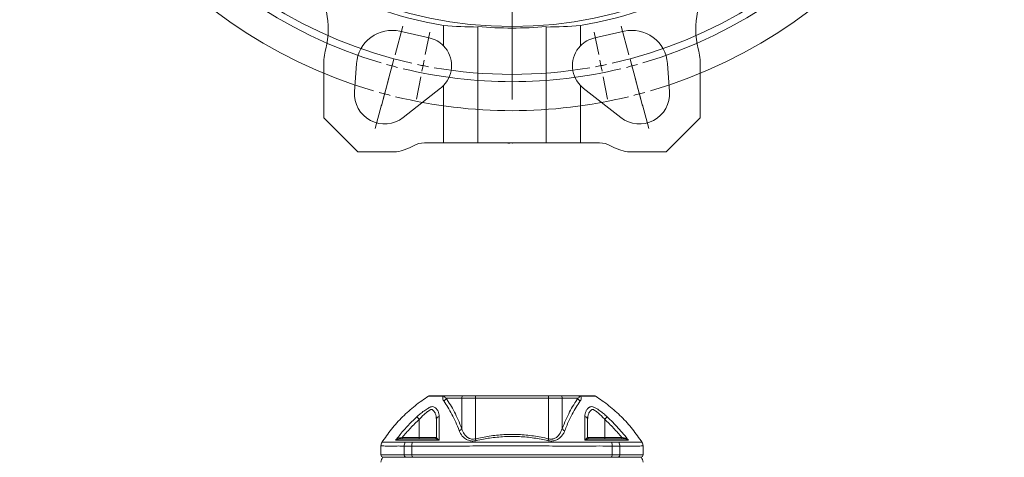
# Model space of a CAD drawing. Header units: millimetres. Extents: x -78 to 912, y -456 to 879.
# Tile 6 of 27: x -40 to 392, y -153 to 39. Entities that reach past the tile are written whole.
import ezdxf

# ---------------------------------------------------------------- set-up
doc = ezdxf.new("R2010")
doc.units = ezdxf.units.MM

# ---------------------------------------------------------------- blocks, each defined once
blk = doc.blocks.new('SW_CENTERMARKSYMBOL_2')
at = {"color": 0, "linetype": 'Continuous', "lineweight": 0}
for p, q in [((-1.29, 4.83), (-4.06, 15.17)), ((113.05, 4.83), (115.82, 15.17)), ((1.99, -7.44), (-1.4, 5.22)), ((109.77, -7.44), (113.16, 5.22)), ((0, 0), (-0.65, 2.41)), ((0, 0), (0.65, -2.41)), ((15.89, -7.48), (13.93, 2.33)), ((55.88, -203.54), (55.88, 2.5)), ((95.87, -7.48), (97.82, 2.33)), ((111.76, 0), (111.11, -2.41)), ((111.76, 0), (112.41, 2.41)), ((1.29, -4.83), (4.06, -15.17)), ((110.46, -4.83), (107.69, -15.17)), ((3.29, -12.27), (2.64, -9.85)), ((3.29, -12.27), (3.93, -14.68)), ((16.86, -12.39), (16.37, -9.93)), ((16.86, -12.39), (17.35, -14.84)), ((94.9, -12.39), (94.41, -14.84)), ((94.9, -12.39), (95.38, -9.93)), ((108.47, -12.27), (107.82, -14.68)), ((108.47, -12.27), (109.12, -9.85)), ((4.58, -17.1), (7.97, -29.75)), ((107.18, -17.1), (103.79, -29.75)), ((17.84, -17.29), (19.79, -27.1)), ((93.92, -17.29), (91.97, -27.1)), ((55.88, -208.54), (55.88, -206.04)), ((50.88, -208.54), (-155.16, -208.54)), ((55.88, -208.54), (53.38, -208.54)), ((55.88, -208.54), (55.88, -211.04)), ((55.88, -208.54), (58.38, -208.54)), ((60.88, -208.54), (266.92, -208.54)), ((55.88, -213.54), (55.88, -419.59)), ((4.58, -399.99), (7.97, -387.34)), ((107.18, -399.99), (103.79, -387.34)), ((17.84, -399.8), (19.79, -389.99)), ((93.92, -399.8), (91.97, -389.99)), ((1.29, -412.26), (4.06, -401.92)), ((3.29, -404.82), (2.64, -407.23)), ((3.29, -404.82), (3.93, -402.4)), ((16.86, -404.7), (16.37, -407.15)), ((16.86, -404.7), (17.35, -402.25)), ((94.9, -404.7), (94.41, -402.25)), ((94.9, -404.7), (95.38, -407.15)), ((110.46, -412.26), (107.69, -401.92)), ((108.47, -404.82), (107.82, -402.4)), ((108.47, -404.82), (109.12, -407.23)), ((1.99, -409.65), (-1.4, -422.3)), ((15.89, -409.6), (13.93, -419.41)), ((95.87, -409.6), (97.82, -419.41)), ((109.77, -409.65), (113.16, -422.3)), ((0, -417.09), (-0.65, -419.5)), ((0, -417.09), (0.65, -414.67)), ((111.76, -417.09), (111.11, -414.67)), ((111.76, -417.09), (112.41, -419.5)), ((-1.29, -421.92), (-4.06, -432.25)), ((113.05, -421.92), (115.82, -432.25))]:
    blk.add_line(p, q, dxfattribs=at)
for radius, start, end in [(215.9, 76.3269, 103.6731), (215.9, 104.3365, 105), (215.9, 75, 75.6635), (215.9, 106.3269, 253.6731), (215.9, 105, 105.6635), (215.9, 74.3365, 75), (215.9, 286.3269, 73.6731), (203.2, 76.4098, 103.5902), (200, 80.1824, 99.8176), (203.2, 105, 105.7049), (203.2, 104.2951, 105), (200, 101.25, 101.9662), (200, 100.5338, 101.25), (200, 78.75, 79.4662), (200, 78.0338, 78.75), (203.2, 75, 75.7049), (203.2, 74.2951, 75), (203.2, 106.4098, 253.5902), (200, 102.6824, 257.3176), (200, 282.6824, 77.3176), (203.2, 286.4098, 73.5902), (203.2, 254.2951, 255), (203.2, 255, 255.7049), (200, 258.0338, 258.75), (200, 258.75, 259.4662), (200, 260.1824, 279.8176), (200, 280.5338, 281.25), (200, 281.25, 281.9662), (203.2, 284.2951, 285), (203.2, 285, 285.7049), (203.2, 256.4098, 283.5902), (215.9, 254.3365, 255), (215.9, 255, 255.6635), (215.9, 256.3269, 283.6731), (215.9, 284.3365, 285), (215.9, 285, 285.6635)]:
    blk.add_arc((55.88, -208.54), radius, start, end, dxfattribs=at)

msp = doc.modelspace()

# ---------------------------------------------------------------- linework, layer by layer
at = {"color": 7, "linetype": 'Continuous', "lineweight": 15}
for p, q in [((146.2, 27.81), (146.2, 36.79)), ((161.2, -14.69), (161.2, 36.24)), ((191.2, 36.24), (191.2, -14.69)), ((206.2, 36.79), (206.2, 27.81)), ((127.03, 34.25), (139.93, 31.34)), ((212.47, 31.34), (225.36, 34.25)), ((93.61, 19.03), (93.61, -3.69)), ((107.15, 7.71), (108.05, 20.15)), ((244.35, 20.15), (245.24, 7.71)), ((258.79, -3.69), (258.79, 19.03)), ((144.91, 9.33), (128.48, -3.61)), ((146.2, -14.69), (146.2, 10.49)), ((206.2, 10.49), (206.2, -14.69)), ((223.91, -3.61), (207.48, 9.33)), ((93.61, -3.69), (108.61, -18.69)), ((243.79, -18.69), (258.79, -3.69)), ((137.82, -14.69), (146.2, -14.69)), ((146.2, -14.69), (161.2, -14.69)), ((191.2, -14.69), (161.2, -14.69)), ((174.39, -14.89), (174.39, -14.69)), ((174.39, -14.89), (174.6, -14.89)), ((174.6, -14.89), (174.6, -14.69)), ((174.6, -14.89), (175.25, -14.89)), ((175.25, -14.89), (175.25, -14.69)), ((176.48, -14.89), (176.48, -14.69)), ((176.48, -14.89), (176.49, -14.89)), ((176.66, -14.89), (176.66, -14.69)), ((177.83, -14.89), (177.83, -14.69)), ((178.86, -14.89), (178.86, -14.69)), ((206.2, -14.69), (191.2, -14.69)), ((206.2, -14.69), (214.57, -14.69)), ((108.61, -18.69), (125.61, -18.69)), ((226.79, -18.69), (243.79, -18.69)), ((146.91, -125.66), (155.07, -125.66)), ((154.14, -126.66), (147.32, -126.66)), ((160.16, -126.66), (154.14, -126.66)), ((154.14, -139.96), (154.14, -126.66)), ((155.07, -125.66), (160.16, -125.66)), ((160.16, -126.66), (160.16, -125.66)), ((160.16, -125.66), (192.23, -125.66)), ((192.23, -126.66), (160.16, -126.66)), ((160.16, -144.46), (160.16, -126.66)), ((192.23, -126.66), (192.23, -125.66)), ((192.23, -125.66), (197.32, -125.66)), ((198.25, -126.66), (192.23, -126.66)), ((192.23, -144.46), (192.23, -126.66)), ((197.32, -125.66), (205.48, -125.66)), ((198.25, -139.96), (198.25, -126.66)), ((205.08, -126.66), (198.25, -126.66)), ((135.54, -135.94), (135.54, -143.86)), ((216.86, -135.94), (216.86, -143.86)), ((127.26, -144), (128.08, -143.86)), ((128.08, -143.86), (128.08, -144.46)), ((128.08, -143.86), (135.54, -143.86)), ((135.54, -143.86), (143.04, -143.86)), ((135.54, -143.86), (135.54, -144.46)), ((143.04, -143.86), (143.14, -144)), ((209.36, -143.86), (216.86, -143.86)), ((216.86, -143.86), (216.86, -144.46)), ((216.86, -143.86), (224.31, -143.86)), ((224.31, -143.86), (224.31, -144.46)), ((118.7, -147.61), (118.7, -151.46)), ((128.85, -147.69), (128.85, -151.46)), ((132.3, -147.69), (132.3, -151.46)), ((220.1, -147.69), (220.1, -151.46)), ((223.54, -147.69), (223.54, -151.46)), ((233.7, -151.46), (233.7, -147.61)), ((119.7, -152.46), (119.58, -152.59)), ((119.7, -152.46), (129.75, -152.46)), ((128.85, -151.46), (132.3, -151.46)), ((129.64, -152.59), (129.75, -152.46)), ((132.68, -152.59), (129.64, -152.59)), ((129.75, -152.46), (132.73, -152.46)), ((132.3, -151.46), (220.1, -151.46)), ((132.73, -152.46), (132.68, -152.59)), ((219.71, -152.59), (132.68, -152.59)), ((132.73, -152.46), (219.66, -152.46)), ((219.71, -152.59), (219.66, -152.46)), ((219.66, -152.46), (222.65, -152.46)), ((222.76, -152.59), (219.71, -152.59)), ((220.1, -151.46), (223.54, -151.46)), ((222.76, -152.59), (222.65, -152.46)), ((222.65, -152.46), (232.7, -152.46)), ((232.82, -152.59), (232.7, -152.46))]:
    msp.add_line(p, q, dxfattribs=at)
at = {"color": 8, "linetype": 'Continuous', "lineweight": 15}
for p, q in [((118.7, -151.46), (128.85, -151.46)), ((129.64, -152.59), (119.58, -152.59)), ((232.82, -152.59), (222.76, -152.59)), ((223.54, -151.46), (233.7, -151.46))]:
    msp.add_line(p, q, dxfattribs=at)
at = {"color": 8, "linetype": 'Continuous', "lineweight": 15, "flags": 128}
for points in [[(212.95, -125.82), (212.95, -125.82), (212.81, -125.82), (211.61, -125.83), (209.13, -125.84), (207.46, -125.84), (207.07, -125.84), (207.07, -125.84), (207.07, -125.84)], [(119.2, -145.98), (119.5, -145.97), (120.5, -145.97), (122.25, -145.96), (124.71, -145.95), (126.83, -145.95), (129.29, -145.94), (129.29, -145.94), (129.29, -145.94)]]:
    msp.add_lwpolyline(points, dxfattribs=at)
at = {"color": 7, "linetype": 'Continuous', "lineweight": 15, "flags": 128}
for points in [[(135.54, -135.94), (135.36, -135.74), (135.19, -135.56), (135.03, -135.38), (134.88, -135.22), (134.75, -135.08), (134.64, -134.96), (134.55, -134.87), (134.49, -134.8)], [(216.86, -135.94), (217.03, -135.74), (217.2, -135.56), (217.37, -135.38), (217.52, -135.22), (217.65, -135.08), (217.76, -134.96), (217.84, -134.87), (217.9, -134.8)], [(127.26, -144), (127.25, -144.09), (127.24, -144.18), (127.22, -144.26), (127.2, -144.33), (127.18, -144.39), (127.15, -144.43), (127.12, -144.46), (127.09, -144.46)], [(160.37, -145.3), (160.34, -145.21), (160.32, -145.11), (160.3, -145.01), (160.27, -144.9), (160.24, -144.79), (160.22, -144.68), (160.19, -144.57), (160.16, -144.46)], [(192.03, -145.3), (192.05, -145.21), (192.07, -145.11), (192.1, -145.01), (192.12, -144.9), (192.15, -144.79), (192.18, -144.68), (192.2, -144.57), (192.23, -144.46)], [(225.14, -144), (225.15, -144.09), (225.16, -144.18), (225.18, -144.26), (225.2, -144.33), (225.22, -144.39), (225.25, -144.43), (225.27, -144.46), (225.3, -144.46)], [(132.73, -152.46), (132.65, -152.45), (132.57, -152.39), (132.49, -152.3), (132.42, -152.17), (132.37, -152.02), (132.33, -151.85), (132.3, -151.66), (132.3, -151.46)], [(219.66, -152.46), (219.75, -152.45), (219.83, -152.39), (219.9, -152.3), (219.97, -152.17), (220.03, -152.02), (220.07, -151.85), (220.09, -151.66), (220.1, -151.46)]]:
    msp.add_lwpolyline(points, dxfattribs=at)
at = {"color": 7, "linetype": 'Continuous', "lineweight": 15}
msp.add_circle((176.2, 215.31), 179, dxfattribs=at)
for centre, radius, start, end in [((176.2, 215.31), 181.02, 240.7274, 260.4603), ((60.64, 35.19), 35, 345.609, 39.4098), ((176.2, 215.31), 181.02, 279.5397, 299.2726), ((291.75, 35.19), 35, 140.5902, 194.391), ((123.61, 19.03), 15.6, 77.3015, 175.8931), ((176.2, 215.31), 179.69, 265.2116, 274.7884), ((228.79, 19.03), 15.6, 4.1069, 102.6985), ((137.18, 19.15), 12.5, 43.8261, 77.3015), ((215.22, 19.15), 12.5, 102.6985, 136.1739), ((123.61, 19.03), 30, 165.609, 180), ((137.18, 19.15), 12.5, 316.1739, 43.8261), ((215.22, 19.15), 12.5, 136.1739, 223.8261), ((228.79, 19.03), 30, 360, 14.391), ((137.18, 19.15), 12.5, 308.219, 316.1739), ((215.22, 19.15), 12.5, 223.8261, 231.781), ((120.32, 6.76), 13.2, 175.8931, 308.219), ((232.08, 6.76), 13.2, 231.781, 4.1069), ((120.32, 6.76), 26, 281.7345, 299.0973), ((137.82, -24.69), 10, 90, 119.0973), ((214.57, -24.69), 10, 60.9027, 90), ((232.08, 6.76), 26, 240.9027, 258.2655), ((139.99, -126.66), 1, 89.9973, 122.6844), ((146.4, -125.01), 0.858, 255.3148, 284.6852), ((145.65, -126.26), 1.72, 290.9563, 346.3347), ((155.11, -126.63), 0.965, 92.2781, 182.1107), ((197.29, -126.63), 0.965, 357.8893, 87.7219), ((206.74, -126.26), 1.72, 193.6651, 249.0436), ((206, -125.01), 0.857, 255.3214, 284.6786), ((212.4, -126.66), 1, 57.3239, 89.9952), ((144.33, -136.1), 1.31, 94.801, 172.6984), ((208.06, -136.1), 1.31, 7.3019, 85.1993), ((152.54, -139.21), 1.77, 286.6113, 334.7707), ((199.85, -139.21), 1.77, 205.2299, 253.3858), ((132.12, -147.73), 3.27, 146.6813, 179.2543), ((138.14, -147.44), 5.85, 165.0973, 182.4558), ((142.44, -143.86), 0.6, 270, 0), ((142.57, -143.88), 0.582, 270.8582, 348.79), ((209.83, -143.88), 0.582, 191.21, 269.1422), ((209.96, -143.86), 0.6, 180, 270), ((214.26, -147.44), 5.85, 357.5636, 14.9193), ((220.27, -147.73), 3.27, 0.756, 33.3275), ((119.7, -151.46), 1, 180, 270), ((121.7, -154.71), 3, 135, 180), ((129.8, -151.51), 0.953, 177.1024, 266.7754), ((222.59, -151.51), 0.953, 273.2246, 2.8976), ((232.7, -151.46), 1, 270, 0), ((230.7, -154.71), 3, 0, 45)]:
    msp.add_arc(centre, radius, start, end, dxfattribs=at)
for centre, start_param, end_param in [((162.12, 215.31), 4.623703, 4.707259), ((190.28, 215.31), 4.717519, 4.801075)]:
    msp.add_ellipse(centre, major_axis=(179.77, 0), ratio=0.996929, start_param=start_param, end_param=end_param, dxfattribs=at)
for points, knots in [([(139.6, -125.73), (137.59, -127.1), (133.57, -129.84), (128.16, -134.74), (123.23, -140.12), (120.47, -144.12), (119.09, -146.12)], [0, 0, 0, 0, 0.2504519, 0.5001189, 0.7497278, 1, 1, 1, 1]), ([(139.99, -125.66), (140.06, -125.66), (140.21, -125.66), (141.33, -125.66), (142.95, -125.66), (144.48, -125.66), (145.51, -125.66), (145.86, -125.66), (146.25, -125.66), (146.64, -125.66), (146.88, -125.66), (146.91, -125.66)], [0, 0, 0, 0, 0.236345, 0.473731, 0.710567, 0.872248, 0.942809, 0.963087, 0.974907, 0.996845, 1, 1, 1, 1]), ([(146.18, -125.84), (146, -125.83), (145.83, -125.82), (145.54, -125.83), (145.42, -125.83), (145.32, -125.84)], [0, 0, 0, 0, 0.5, 0.5, 1, 1, 1, 1]), ([(146.27, -127.86), (146.09, -127.61), (145.94, -127.34), (145.82, -126.93), (145.8, -126.78), (145.8, -126.56), (145.81, -126.49), (145.83, -126.38), (145.84, -126.34), (145.86, -126.28), (145.86, -126.26), (145.88, -126.22), (145.88, -126.2), (145.89, -126.18)], [0, 0, 0, 0, 0.5, 0.5, 0.75, 0.75, 0.875, 0.875, 0.9375, 0.9375, 0.96875, 0.96875, 1, 1, 1, 1]), ([(146.18, -125.84), (146.21, -125.82), (146.23, -125.81), (146.27, -125.78), (146.29, -125.78), (146.32, -125.77), (146.33, -125.76), (146.41, -125.74), (146.47, -125.72), (146.66, -125.68), (146.79, -125.66), (146.91, -125.66)], [0, 0, 0, 0, 0.125, 0.125, 0.1875, 0.1875, 0.25, 0.25, 0.5, 0.5, 1, 1, 1, 1]), ([(153.05, -140.9), (152.05, -138.3), (150.98, -135.93), (148.7, -131.58), (147.51, -129.62), (146.27, -127.86)], [0, 0, 0, 0, 0.5, 0.5, 1, 1, 1, 1]), ([(146.62, -125.84), (146.6, -125.88), (146.57, -125.92), (146.58, -126.03), (146.71, -126.25), (147, -126.47), (147.25, -126.63), (147.32, -126.66)], [0, 0, 0, 0, 0.093122, 0.105615, 0.319205, 0.824339, 1, 1, 1, 1]), ([(146.62, -125.84), (146.67, -125.78), (146.71, -125.74), (146.81, -125.68), (146.86, -125.66), (146.91, -125.66)], [0, 0, 0, 0, 0.5, 0.5, 1, 1, 1, 1]), ([(147.32, -126.66), (147.94, -127.6), (149.19, -129.47), (150.94, -132.66), (152.62, -136.12), (153.63, -138.68), (154.14, -139.96)], [0, 0, 0, 0, 0.252066, 0.505241, 0.751942, 1, 1, 1, 1]), ([(198.25, -139.96), (199.26, -137.31), (200.34, -134.89), (202.63, -130.45), (203.83, -128.46), (205.08, -126.66)], [0, 0, 0, 0, 0.5, 0.5, 1, 1, 1, 1]), ([(206.13, -127.86), (205.52, -128.76), (204.31, -130.56), (202.35, -134.03), (200.69, -137.5), (199.67, -140.08), (199.35, -140.9)], [0, 0, 0, 0, 0.247304, 0.495655, 0.838076, 1, 1, 1, 1]), ([(205.08, -126.66), (205.27, -126.55), (205.44, -126.44), (205.66, -126.24), (205.72, -126.18), (205.79, -126.06), (205.81, -126.03), (205.82, -125.96), (205.82, -125.94), (205.81, -125.89), (205.8, -125.87), (205.78, -125.84)], [0, 0, 0, 0, 0.5, 0.5, 0.75, 0.75, 0.875, 0.875, 0.9375, 0.9375, 1, 1, 1, 1]), ([(205.78, -125.84), (205.73, -125.78), (205.68, -125.74), (205.58, -125.68), (205.53, -125.66), (205.48, -125.66)], [0, 0, 0, 0, 0.5, 0.5, 1, 1, 1, 1]), ([(205.48, -125.66), (205.49, -125.66), (205.6, -125.66), (205.77, -125.68), (206.01, -125.74), (206.14, -125.8), (206.21, -125.84)], [0, 0, 0, 0, 0.0276639, 0.4242662, 0.6833256, 1, 1, 1, 1]), ([(205.48, -125.66), (205.73, -125.66), (206.09, -125.66), (206.65, -125.66), (207.26, -125.66), (209.32, -125.66), (211.25, -125.66), (212.19, -125.66), (212.48, -125.66), (212.4, -125.66), (212.4, -125.66)], [0, 0, 0, 0, 0.023979, 0.035567, 0.075114, 0.230164, 0.543259, 0.85635, 0.999812, 1, 1, 1, 1]), ([(206.5, -126.18), (206.57, -126.34), (206.59, -126.49), (206.59, -126.78), (206.57, -126.93), (206.45, -127.34), (206.31, -127.61), (206.13, -127.86)], [0, 0, 0, 0, 0.25, 0.25, 0.5, 0.5, 1, 1, 1, 1]), ([(207.07, -125.84), (207.07, -125.84), (207.02, -125.84), (206.86, -125.82), (206.65, -125.82), (206.41, -125.83), (206.31, -125.83), (206.21, -125.84)], [0, 0, 0, 0, 0.000052, 0.286338, 0.710988, 0.727836, 1, 1, 1, 1]), ([(206.21, -125.84), (206.32, -125.93), (206.42, -126.03), (206.5, -126.18), (206.5, -126.18)], [0, 0, 0, 0, 0.999906, 1, 1, 1, 1]), ([(233.31, -146.12), (231.92, -144.12), (229.16, -140.12), (224.23, -134.74), (218.82, -129.84), (214.81, -127.1), (212.8, -125.73)], [0, 0, 0, 0, 0.250272, 0.499881, 0.749548, 1, 1, 1, 1]), ([(134.49, -134.8), (134.99, -134.36), (135.98, -133.47), (137.61, -132.21), (139.07, -131.28), (140.14, -130.63), (140.45, -130.53), (140.45, -130.53)], [0, 0, 0, 0, 0.257232, 0.514149, 0.795824, 0.99999, 1, 1, 1, 1]), ([(143.04, -135.94), (143.04, -135.47), (143, -135.02), (142.86, -134.17), (142.74, -133.76), (142.49, -133.18), (142.39, -132.99), (142.17, -132.64), (142.05, -132.47), (141.77, -132.15), (141.62, -132), (141.36, -131.8), (141.27, -131.73), (141.08, -131.64), (140.97, -131.61), (140.75, -131.61), (140.64, -131.63), (140.47, -131.69), (140.42, -131.72), (140.31, -131.78), (140.25, -131.81), (139.98, -131.98), (139.75, -132.13), (139.3, -132.45), (139.07, -132.62), (138.61, -132.97), (138.38, -133.16), (137.93, -133.55), (137.7, -133.75), (137.25, -134.16), (137.03, -134.38), (136.38, -135.02), (135.95, -135.47), (135.54, -135.94)], [0, 0, 0, 0, 0.125, 0.125, 0.25, 0.25, 0.3125, 0.3125, 0.375, 0.375, 0.4375, 0.4375, 0.46875, 0.46875, 0.5, 0.5, 0.53125, 0.53125, 0.546875, 0.546875, 0.5625, 0.5625, 0.625, 0.625, 0.6875, 0.6875, 0.75, 0.75, 0.8125, 0.8125, 0.875, 0.875, 1, 1, 1, 1]), ([(140.45, -130.53), (140.45, -130.53), (140.48, -130.5), (140.78, -130.45), (141.36, -130.29), (141.83, -130.43), (142.08, -130.53), (142.08, -130.53)], [0, 0, 0, 0, 0.0000241, 0.0577764, 0.5779752, 0.9999774, 1, 1, 1, 1]), ([(142.08, -130.53), (142.48, -130.75), (142.81, -131.03), (143.22, -131.49), (143.34, -131.65), (143.56, -131.99), (143.66, -132.17), (143.92, -132.72), (144.04, -133.11), (144.19, -133.93), (144.23, -134.36), (144.22, -134.8)], [0, 0, 0, 0, 0.25, 0.25, 0.375, 0.375, 0.5, 0.5, 0.75, 0.75, 1, 1, 1, 1]), ([(208.17, -134.8), (208.17, -134.36), (208.2, -133.93), (208.36, -133.12), (208.48, -132.73), (208.82, -131.99), (209.03, -131.65), (209.45, -131.18), (209.6, -131.04), (209.85, -130.83), (209.94, -130.77), (210.12, -130.64), (210.21, -130.58), (210.31, -130.53)], [0, 0, 0, 0, 0.25, 0.25, 0.5, 0.5, 0.75, 0.75, 0.875, 0.875, 0.9375, 0.9375, 1, 1, 1, 1]), ([(216.86, -135.94), (216.44, -135.47), (216.02, -135.02), (215.15, -134.17), (214.71, -133.76), (214.03, -133.18), (213.8, -132.99), (213.35, -132.64), (213.13, -132.47), (212.68, -132.15), (212.46, -132), (212.13, -131.8), (212.02, -131.73), (211.8, -131.64), (211.68, -131.61), (211.46, -131.61), (211.36, -131.63), (211.21, -131.69), (211.16, -131.72), (211.07, -131.78), (211.02, -131.81), (210.8, -131.98), (210.65, -132.13), (210.36, -132.45), (210.23, -132.62), (210.01, -132.97), (209.91, -133.16), (209.74, -133.55), (209.67, -133.75), (209.55, -134.16), (209.5, -134.38), (209.39, -135.02), (209.36, -135.47), (209.36, -135.94)], [0, 0, 0, 0, 0.125, 0.125, 0.25, 0.25, 0.3125, 0.3125, 0.375, 0.375, 0.4375, 0.4375, 0.46875, 0.46875, 0.5, 0.5, 0.53125, 0.53125, 0.546875, 0.546875, 0.5625, 0.5625, 0.625, 0.625, 0.6875, 0.6875, 0.75, 0.75, 0.8125, 0.8125, 0.875, 0.875, 1, 1, 1, 1]), ([(210.31, -130.53), (210.31, -130.53), (210.34, -130.5), (210.66, -130.45), (211.18, -130.28), (211.77, -130.46), (211.95, -130.53), (211.95, -130.53)], [0, 0, 0, 0, 0.000025, 0.057777, 0.577967, 0.999968, 1, 1, 1, 1]), ([(211.95, -130.53), (211.95, -130.53), (211.99, -130.56), (212.76, -130.84), (214.1, -131.75), (215.93, -133.08), (217.12, -134.08), (217.76, -134.67), (217.9, -134.8)], [0, 0, 0, 0, 0.000008, 0.022611, 0.403283, 0.663758, 0.924613, 1, 1, 1, 1]), ([(125.13, -145.13), (126.23, -143.73), (129.1, -140.06), (132.43, -136.81), (134.49, -134.8)], [0, 0, 0, 0, 0.38315, 1, 1, 1, 1]), ([(135.54, -135.94), (134.2, -137.17), (132.91, -138.45), (130.43, -141.09), (129.23, -142.46), (128.08, -143.86)], [0, 0, 0, 0, 0.5, 0.5, 1, 1, 1, 1]), ([(143.04, -143.86), (143.04, -143.5), (143.04, -140.7), (143.04, -138.15), (143.04, -135.94)], [0, 0, 0, 0, 0.130477, 1, 1, 1, 1]), ([(144.22, -134.8), (144.22, -137.06), (144.21, -140.33), (144.21, -144), (144.21, -145.13)], [0, 0, 0, 0, 0.691776, 1, 1, 1, 1]), ([(208.18, -145.13), (208.18, -143.27), (208.18, -141.48), (208.18, -138.04), (208.17, -136.38), (208.17, -134.8)], [0, 0, 0, 0, 0.5, 0.5, 1, 1, 1, 1]), ([(224.31, -143.86), (223.16, -142.46), (221.97, -141.09), (219.48, -138.45), (218.19, -137.17), (216.86, -135.94)], [0, 0, 0, 0, 0.5, 0.5, 1, 1, 1, 1]), ([(217.9, -134.8), (219.61, -136.38), (221.25, -138.03), (224.38, -141.48), (225.86, -143.28), (227.27, -145.13)], [0, 0, 0, 0, 0.5, 0.5, 1, 1, 1, 1]), ([(160.37, -145.3), (159.79, -145.39), (158.65, -145.57), (156.87, -145.16), (155.04, -144.08), (153.76, -142.53), (153.24, -141.34), (153.05, -140.9)], [0, 0, 0, 0, 0.160236, 0.320186, 0.522539, 0.826353, 1, 1, 1, 1]), ([(154.14, -139.96), (154.3, -140.4), (154.72, -141.6), (155.75, -143.16), (157.26, -144.3), (158.66, -144.68), (159.62, -144.61), (160.08, -144.48), (160.16, -144.46)], [0, 0, 0, 0, 0.183177, 0.496793, 0.696753, 0.848672, 0.97207, 1, 1, 1, 1]), ([(199.35, -140.9), (199.14, -141.37), (198.74, -142.29), (197.72, -143.62), (196.38, -144.74), (194.64, -145.44), (193.13, -145.52), (192.27, -145.35), (192.03, -145.3)], [0, 0, 0, 0, 0.185137, 0.369945, 0.581801, 0.755994, 0.931886, 1, 1, 1, 1]), ([(192.23, -144.46), (192.43, -144.51), (192.99, -144.65), (193.73, -144.64), (194.71, -144.43), (195.83, -143.86), (197.32, -142.34), (197.88, -140.89), (198.25, -139.96)], [0, 0, 0, 0, 0.064527, 0.185943, 0.230901, 0.399647, 0.613611, 1, 1, 1, 1]), ([(119.19, -145.97), (119.19, -145.97), (119, -146.19), (118.78, -146.76), (118.73, -147.33), (118.71, -147.61)], [0, 0, 0, 0, 0.003424, 0.505736, 1, 1, 1, 1]), ([(125.13, -145.13), (125.13, -145.13), (125.22, -145.05), (125.61, -144.7), (126.29, -144.24), (126.99, -144.07), (127.26, -144)], [0, 0, 0, 0, 0.003545, 0.162048, 0.673327, 1, 1, 1, 1]), ([(127.09, -144.46), (126.84, -144.49), (126.19, -144.54), (125.57, -144.84), (125.21, -145.07), (125.13, -145.13), (125.13, -145.13)], [0, 0, 0, 0, 0.326568, 0.83794, 0.996462, 1, 1, 1, 1]), ([(127.09, -144.46), (128.21, -144.46), (129.49, -144.46), (131.39, -144.46), (132.69, -144.46), (134.9, -144.46), (137.83, -144.46), (140.42, -144.46), (141.99, -144.46), (142.58, -144.46)], [0, 0, 0, 0, 0.400667, 0.458027, 0.515109, 0.648257, 0.783727, 0.919405, 1, 1, 1, 1]), ([(129.29, -145.94), (129.29, -145.94), (129.29, -145.94), (129.29, -145.94), (129.32, -145.94), (129.35, -145.94), (129.39, -145.94)], [-0.0000000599, -0.0000000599, -0.0000000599, -0.0000000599, 0, 0, 0, 0.0002023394, 0.0002023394, 0.0002023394, 0.0002023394]), ([(129.39, -145.94), (129.74, -145.93), (130.18, -145.93), (130.97, -145.93), (131.25, -145.93), (131.84, -145.93), (132.16, -145.93), (132.49, -145.94)], [0, 0, 0, 0, 0.5, 0.5, 0.75, 0.75, 1, 1, 1, 1]), ([(133.06, -145.12), (132.88, -145.11), (132.71, -145.11), (132.37, -145.1), (132.21, -145.1), (131.73, -145.1), (131.43, -145.09), (130.87, -145.09), (130.62, -145.1), (130.27, -145.1), (130.16, -145.1), (129.95, -145.11), (129.85, -145.11), (129.76, -145.12)], [0, 0, 0, 0, 0.125, 0.125, 0.25, 0.25, 0.5, 0.5, 0.75, 0.75, 0.875, 0.875, 1, 1, 1, 1]), ([(132.49, -145.94), (132.55, -145.94), (132.61, -145.94), (132.67, -145.94), (132.67, -145.94), (132.67, -145.94), (132.67, -145.94)], [0, 0, 0, 0, 0.0002029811, 0.0002029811, 0.0002029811, 0.0002030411, 0.0002030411, 0.0002030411, 0.0002030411]), ([(132.67, -145.94), (132.72, -145.94), (132.77, -145.94), (132.88, -145.94), (133.04, -145.94), (133.41, -145.94), (134.16, -145.94), (135.66, -145.94), (136.96, -145.94), (139.57, -145.95), (141.33, -145.95), (146.68, -145.95), (150.28, -145.96), (157.56, -145.97), (161.24, -145.97), (166.81, -145.97), (168.67, -145.97), (171.48, -145.98), (172.42, -145.98), (174.31, -145.98), (175.25, -145.98), (179.98, -145.98), (183.73, -145.97), (191.15, -145.97), (194.82, -145.97), (200.28, -145.96), (202.1, -145.96), (205.7, -145.95), (207.5, -145.95), (211.06, -145.95), (212.83, -145.95), (215.44, -145.94), (216.3, -145.94), (218.02, -145.94), (218.88, -145.94), (219.73, -145.94)], [0, 0, 0, 0, 0.001953, 0.001953, 0.003906, 0.007813, 0.015625, 0.03125, 0.0625, 0.0625, 0.125, 0.125, 0.25, 0.25, 0.375, 0.375, 0.4375, 0.4375, 0.46875, 0.46875, 0.5, 0.5, 0.625, 0.625, 0.75, 0.75, 0.8125, 0.8125, 0.875, 0.875, 0.9375, 0.9375, 0.96875, 0.96875, 1, 1, 1, 1]), ([(144.21, -145.13), (142.95, -145.13), (139.26, -145.13), (134.81, -145.12), (133.06, -145.12), (133.06, -145.12)], [0, 0, 0, 0, 0.341522, 0.999993, 1, 1, 1, 1]), ([(144.21, -145.13), (144.21, -145.13), (144.14, -145.09), (143.74, -144.86), (143.13, -144.56), (142.74, -144.49), (142.58, -144.46)], [0, 0, 0, 0, 0.003533, 0.117046, 0.640532, 1, 1, 1, 1]), ([(143.14, -144), (143.24, -144.07), (143.47, -144.27), (143.88, -144.74), (144.16, -145.07), (144.21, -145.13), (144.21, -145.13)], [0, 0, 0, 0, 0.359562, 0.882964, 0.996461, 1, 1, 1, 1]), ([(160.16, -144.46), (162.18, -144.03), (166.29, -143.16), (172.62, -142.56), (179.13, -142.52), (185.7, -143.09), (190.05, -144), (192.23, -144.46)], [0, 0, 0, 0, 0.190908, 0.389482, 0.58805, 0.794018, 1, 1, 1, 1]), ([(192.03, -145.3), (189.96, -144.87), (185.82, -144), (179.41, -143.42), (172.9, -143.41), (167.63, -143.93), (163.46, -144.61), (161.48, -145.06), (160.37, -145.3)], [0, 0, 0, 0, 0.198605, 0.397198, 0.603103, 0.809015, 0.893193, 1, 1, 1, 1]), ([(209.25, -144), (209.2, -144.03), (209.13, -144.09), (208.97, -144.24), (208.89, -144.33), (208.7, -144.52), (208.6, -144.63), (208.4, -144.87), (208.29, -145), (208.18, -145.13)], [0, 0, 0, 0, 0.25, 0.25, 0.5, 0.5, 0.75, 0.75, 1, 1, 1, 1]), ([(209.82, -144.46), (209.67, -144.49), (209.31, -144.54), (208.71, -144.84), (208.29, -145.07), (208.18, -145.13), (208.18, -145.13)], [0, 0, 0, 0, 0.326584, 0.837942, 0.996456, 1, 1, 1, 1]), ([(209.82, -144.46), (212.73, -144.46), (216.07, -144.46), (219.62, -144.46), (221.07, -144.46), (222.4, -144.46), (223.55, -144.46), (224.47, -144.46), (225.08, -144.46), (225.3, -144.46)], [0, 0, 0, 0, 0.400667, 0.458026, 0.515109, 0.648256, 0.783726, 0.919405, 1, 1, 1, 1]), ([(222.63, -145.12), (222.54, -145.11), (222.44, -145.11), (222.24, -145.1), (222.13, -145.1), (221.78, -145.1), (221.52, -145.09), (220.96, -145.09), (220.67, -145.1), (220.19, -145.1), (220.02, -145.1), (219.68, -145.11), (219.51, -145.11), (219.33, -145.12)], [0, 0, 0, 0, 0.125, 0.125, 0.25, 0.25, 0.5, 0.5, 0.75, 0.75, 0.875, 0.875, 1, 1, 1, 1]), ([(219.73, -145.94), (219.73, -145.94), (219.8, -145.94), (219.85, -145.94), (219.91, -145.94)], [0, 0, 0, 0, 0.000276, 1, 1, 1, 1]), ([(219.91, -145.94), (220.53, -145.93), (221.8, -145.92), (222.6, -145.93), (223.01, -145.94)], [0, 0, 0, 0, 0.493128, 1, 1, 1, 1]), ([(223.01, -145.94), (223.04, -145.94), (223.07, -145.94), (223.1, -145.94), (223.1, -145.94), (223.1, -145.94), (223.1, -145.94)], [0, 0, 0, 0, 0.0002029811, 0.0002029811, 0.0002029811, 0.0002030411, 0.0002030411, 0.0002030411, 0.0002030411]), ([(225.14, -144), (225.35, -144.03), (225.56, -144.09), (225.95, -144.24), (226.14, -144.33), (226.49, -144.52), (226.66, -144.63), (226.98, -144.87), (227.13, -145), (227.27, -145.13)], [0, 0, 0, 0, 0.25, 0.25, 0.5, 0.5, 0.75, 0.75, 1, 1, 1, 1]), ([(225.3, -144.46), (225.51, -144.46), (225.7, -144.49), (226.06, -144.56), (226.24, -144.61), (226.56, -144.73), (226.72, -144.8), (227.01, -144.95), (227.14, -145.04), (227.27, -145.13)], [0, 0, 0, 0, 0.25, 0.25, 0.5, 0.5, 0.75, 0.75, 1, 1, 1, 1]), ([(233.69, -147.61), (233.66, -147.29), (233.62, -146.71), (233.33, -146.2), (233.2, -145.98)], [0, 0, 0, 0, 0.5458972, 1, 1, 1, 1]), ([(132.3, -147.69), (131.57, -147.71), (130.13, -147.74), (129.27, -147.71), (128.85, -147.69)], [0, 0, 0, 0, 0.506374, 1, 1, 1, 1]), ([(220.1, -147.69), (218.27, -147.66), (214.6, -147.6), (207.31, -147.7), (198.13, -147.63), (187.02, -147.62), (175.77, -147.61), (164.53, -147.62), (153.44, -147.63), (144.42, -147.71), (137.41, -147.6), (134, -147.66), (132.3, -147.69)], [0, 0, 0, 0, 0.066774, 0.133567, 0.257132, 0.381092, 0.504657, 0.62822, 0.752178, 0.875741, 0.937879, 1, 1, 1, 1]), ([(223.54, -147.69), (223.11, -147.71), (222.25, -147.74), (220.81, -147.71), (220.1, -147.69)], [0, 0, 0, 0, 0.5063736, 1, 1, 1, 1])]:
    msp.add_open_spline(points, degree=3, knots=knots, dxfattribs=at)
at = {"color": 8, "linetype": 'Continuous', "lineweight": 15}
for points, knots in [([(145.32, -125.84), (144.35, -125.84), (143.5, -125.84), (142.02, -125.83), (141.41, -125.83), (139.94, -125.83), (139.45, -125.82), (139.45, -125.82)], [0, 0, 0, 0, 0.25, 0.25, 0.5, 0.5, 1, 1, 1, 1]), ([(223.1, -145.94), (223.1, -145.94), (224.58, -145.94), (227.29, -145.95), (229.96, -145.96), (231.81, -145.97), (232.87, -145.97), (233.32, -145.98), (233.2, -145.98), (233.2, -145.98)], [0, 0, 0, 0, 0.000001, 0.245915, 0.429409, 0.612901, 0.801775, 0.990645, 1, 1, 1, 1]), ([(128.85, -147.69), (127.99, -147.66), (126.28, -147.6), (123.53, -147.7), (120.94, -147.63), (119.04, -147.62), (118.82, -147.62), (118.72, -147.61)], [0, 0, 0, 0, 0.133412, 0.266861, 0.513739, 0.761405, 1, 1, 1, 1]), ([(233.68, -147.61), (233.69, -147.61), (233.8, -147.61), (233.38, -147.62), (232.36, -147.63), (230.55, -147.65), (228.32, -147.67), (225.94, -147.68), (224.34, -147.69), (223.54, -147.69)], [0, 0, 0, 0, 0.0082984, 0.1913856, 0.3744729, 0.5628791, 0.7512853, 0.8754442, 1, 1, 1, 1])]:
    msp.add_open_spline(points, degree=3, knots=knots, dxfattribs=at)
at = {"color": 7, "linetype": 'Continuous', "lineweight": 15}
for points in [[(145.89, -126.18), (145.97, -126.07), (146.06, -125.95), (146.18, -125.84)], [(209.36, -135.94), (209.36, -138.4), (209.36, -141.05), (209.36, -143.86)], [(129.76, -145.12), (127.99, -145.12), (126.45, -145.13), (125.13, -145.13)], [(219.33, -145.12), (215.71, -145.12), (211.99, -145.13), (208.18, -145.13)], [(209.25, -144), (209.32, -143.95), (209.36, -143.91), (209.36, -143.86)], [(227.27, -145.13), (225.95, -145.13), (224.4, -145.12), (222.63, -145.12)], [(224.31, -143.86), (224.59, -143.91), (224.87, -143.95), (225.14, -144)]]:
    msp.add_open_spline(points, degree=3, dxfattribs=at)

# ---------------------------------------------------------------- block references
at = {"color": 7, "linetype": 'Continuous', "lineweight": 0}
msp.add_blockref('SW_CENTERMARKSYMBOL_2', (120.32, 423.85), dxfattribs=at)

doc.saveas('drawing.dxf')
